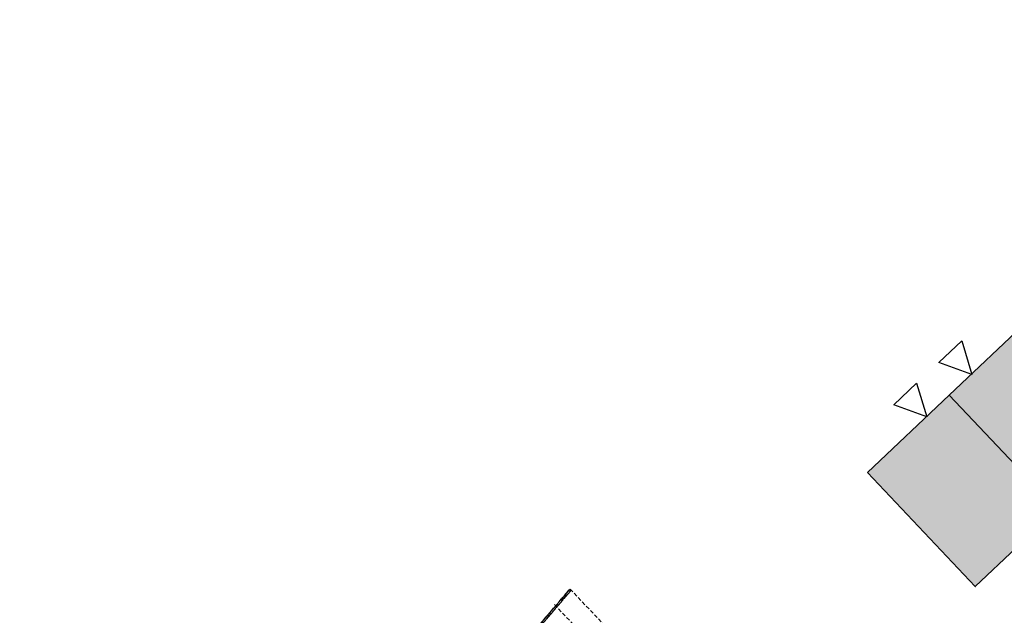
# Model space of a CAD drawing. Header units: metres. Extents: x 104098 to 104607, y 427853 to 428230.
# Tile 140 of 147: x 104238 to 104301, y 428161 to 428199. Entities that reach past the tile are written whole.
import ezdxf

# ---------------------------------------------------------------- set-up
doc = ezdxf.new("R2010")
doc.units = ezdxf.units.M
doc.linetypes.add('DASHED2', pattern=[0.375, 0.25, -0.125])
doc.layers.add('N-WE-OG-BEBOUWING-G_Trivire', color=7, linetype='Continuous', lineweight=35)
doc.layers.add('N-WE-VH-VERHARDING-AP_BEBOUWING', color=7, linetype='Continuous', true_color=0xcfcfcf)
doc.layers.add('voordeur', color=10, linetype='Continuous')

# ---------------------------------------------------------------- blocks, each defined once
blk = doc.blocks.new('school2')
at = {"color": 252, "linetype": 'DASHED2'}
for p, q in [((108013.76, 456605.875), (108013.696, 456635.407)), ((108015.096, 456635.41), (108015.096, 456635.309)), ((108015.096, 456635.309), (108015.096, 456635.41)), ((108015.096, 456635.41), (108015.178, 456595.576))]:
    blk.add_line(p, q, dxfattribs=at)
for radius, start, end in [(478.542, 270.12847, 276.22859), (478.542, 270.12847, 276.22859), (478.643, 270.12847, 276.22731), (478.542, 275.5808, 276.22859), (478.643, 275.5808, 276.22731), (478.643, 275.5808, 276.22731)]:
    blk.add_arc((107963.176, 457111.127), radius, start, end, dxfattribs=at)
blk = doc.blocks.new('p-voordeur')
at = {"layer": 'voordeur', "flags": 128}
blk.add_lwpolyline([(-2000, 1000), (0, 0), (-2000, -1000), (-2000, 1000)], dxfattribs=at)

msp = doc.modelspace()

# ---------------------------------------------------------------- hatches: boundary and pattern name
at = {"layer": 'N-WE-VH-VERHARDING-AP_BEBOUWING'}
h = msp.add_hatch(color=256, dxfattribs=at)
h.dxf.hatch_style = 1
h.paths.add_polyline_path([(104322.446, 428199.168), (104317.241, 428194.252), (104324.101, 428186.989), (104329.306, 428191.906)])
h.paths.add_polyline_path([(104324.101, 428186.989), (104317.241, 428194.252), (104312.225, 428189.514), (104319.085, 428182.251)])
h.paths.add_polyline_path([(104319.085, 428182.251), (104312.225, 428189.514), (104307.209, 428184.776), (104314.069, 428177.513)])
h.paths.add_polyline_path([(104307.209, 428184.776), (104302.193, 428180.038), (104309.053, 428172.775), (104314.069, 428177.513)])
h.paths.add_polyline_path([(104309.053, 428172.775), (104302.193, 428180.038), (104297.177, 428175.3), (104304.036, 428168.037)])
h.paths.add_polyline_path([(104304.036, 428168.037), (104297.177, 428175.3), (104291.972, 428170.383), (104298.831, 428163.121)])
h.paths.add_polyline_path([(104311.631, 428159.997), (104306.426, 428155.08), (104313.286, 428147.818), (104318.491, 428152.734)])
h.paths.add_polyline_path([(104316.647, 428164.735), (104311.631, 428159.997), (104318.491, 428152.734), (104323.507, 428157.472)])
h.paths.add_polyline_path([(104321.663, 428169.473), (104316.647, 428164.735), (104323.507, 428157.472), (104328.523, 428162.211)])
h.paths.add_polyline_path([(104326.679, 428174.211), (104321.663, 428169.473), (104328.523, 428162.211), (104333.539, 428166.949)])
h.paths.add_polyline_path([(104331.696, 428178.949), (104326.679, 428174.211), (104333.539, 428166.949), (104338.555, 428171.687)])
h.paths.add_polyline_path([(104336.901, 428183.865), (104331.696, 428178.949), (104338.555, 428171.687), (104343.76, 428176.603)])

# ---------------------------------------------------------------- linework, layer by layer
at = {"layer": 'N-WE-OG-BEBOUWING-G_Trivire', "flags": 128}
for points in [[(104297.177, 428175.3), (104302.193, 428180.038), (104309.053, 428172.775), (104304.036, 428168.037)], [(104291.972, 428170.383), (104297.177, 428175.3), (104304.036, 428168.037), (104298.831, 428163.121)]]:
    msp.add_lwpolyline(points, close=True, dxfattribs=at)

# ---------------------------------------------------------------- block references
at = {"rotation": 43.40342385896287}
msp.add_blockref('school2', (339564.779, 22181.482), dxfattribs=at)
at = {"layer": 'voordeur', "xscale": 0.0009999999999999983, "yscale": 0.0009999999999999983, "zscale": 0.0009999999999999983, "rotation": 313.3670976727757}
for p in [(104298.619, 428176.599), (104295.749, 428173.921)]:
    msp.add_blockref('p-voordeur', p, dxfattribs=at)

doc.saveas('drawing.dxf')
